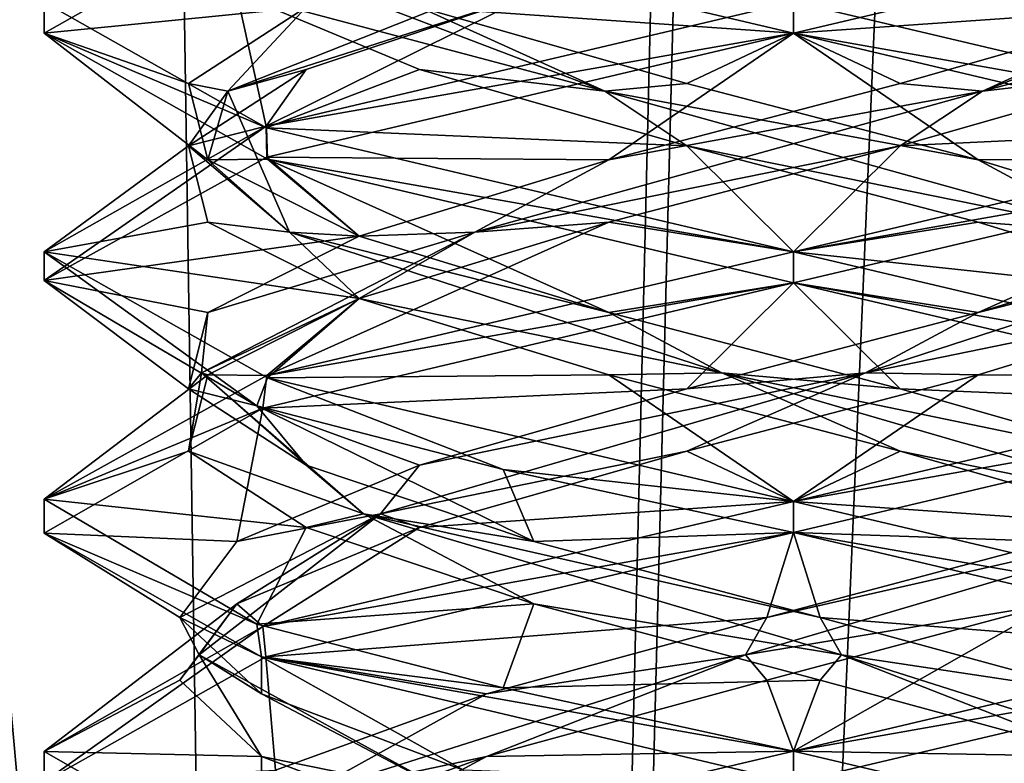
# Model space of a CAD drawing. Header units: millimetres. Extents: x -18.9 to 18.9, y -8.8 to 39.
# Tile 209 of 256: x -1.5 to 0.4, y 19 to 20.5. Entities that reach past the tile are written whole.
import ezdxf

# ---------------------------------------------------------------- set-up
doc = ezdxf.new("R2010")
doc.units = ezdxf.units.MM
doc.header["$LTSCALE"] = 41.718519
for name, color, linetype in [('15', 7, 'CONTINUOUS'), ('2014', 7, 'CONTINUOUS'), ('2029', 7, 'CONTINUOUS'), ('2030', 7, 'CONTINUOUS'), ('2031', 7, 'CONTINUOUS'), ('2041', 7, 'CONTINUOUS'), ('2042', 7, 'CONTINUOUS'), ('2043', 7, 'CONTINUOUS'), ('2053', 7, 'CONTINUOUS'), ('2054', 7, 'CONTINUOUS'), ('2055', 7, 'CONTINUOUS'), ('2074', 7, 'CONTINUOUS'), ('2075', 7, 'CONTINUOUS'), ('2076', 7, 'CONTINUOUS'), ('2169', 7, 'CONTINUOUS'), ('4', 7, 'CONTINUOUS')]:
    doc.layers.add(name, color=color, linetype=linetype)

msp = doc.modelspace()

# ---------------------------------------------------------------- linework, layer by layer
at = {"layer": '15', "color": 7, "linetype": 'Continuous'}
for points in [[(-5.0238, -3.5, 16.659), (0.4624, -3.5, 17.3939), (-2.2237, 26.4, 17.2571), (-5.0238, -3.5, 16.659)], [(0.4624, -3.5, 17.3939), (0.6996, 26.4, 17.3858), (-2.2237, 26.4, 17.2571), (0.4624, -3.5, 17.3939)]]:
    msp.add_3dface(points, dxfattribs=at)
at = {"layer": '2014', "color": 7, "linetype": 'Continuous'}
for points in [[(-1.0555, 20.689, -12.2342), (-1.5, 20.4994, -13.303), (-1.5, 20.4375, -13.3001), (-1.0555, 20.689, -12.2342)], [(0, 20.4375, -14.8), (-1.0546, 20.6857, -14.3667), (0, 20.5, -14.8), (0, 20.4375, -14.8)], [(-1.5, 20.4994, -13.303), (-1.0546, 20.2482, -14.3667), (-1.5, 20.4375, -13.3001), (-1.5, 20.4994, -13.303)], [(0, 20.4375, -11.8), (0, 20.5, -11.8), (-1.0555, 20.2515, -12.2342), (0, 20.4375, -11.8)], [(-1.5, 20.4375, -13.3001), (-1.0546, 20.2482, -14.3667), (-1.0531, 20.1852, -14.3682), (-1.5, 20.4375, -13.3001)], [(-1.0543, 20.1894, -12.233), (0, 20.4375, -11.8), (-1.0555, 20.2515, -12.2342), (-1.0543, 20.1894, -12.233)], [(-1.5, 20, -13.3001), (-1.4998, 19.9423, -13.2776), (-1.0555, 20.2515, -12.2342), (-1.5, 20, -13.3001)], [(-1.4998, 19.9423, -13.2776), (-1.0543, 20.1894, -12.233), (-1.0555, 20.2515, -12.2342), (-1.4998, 19.9423, -13.2776)], [(-1.0546, 20.2482, -14.3667), (0, 20, -14.8), (-1.0531, 20.1852, -14.3682), (-1.0546, 20.2482, -14.3667)], [(0, 20, -14.8), (0, 19.9375, -14.8), (-1.0531, 20.1852, -14.3682), (0, 20, -14.8)], [(-1.0741, 19.6915, -14.3471), (-1.4998, 19.9423, -13.2776), (-1.5, 20, -13.3001), (-1.0741, 19.6915, -14.3471)], [(-1.0531, 19.7477, -14.3682), (-1.0741, 19.6915, -14.3471), (-1.5, 20, -13.3001), (-1.0531, 19.7477, -14.3682)], [(0, 19.9375, -11.8), (0, 20, -11.8), (-1.0543, 19.7519, -12.233), (0, 19.9375, -11.8)], [(-1.062, 19.6871, -12.2407), (0, 19.9375, -11.8), (-1.0543, 19.7519, -12.233), (-1.062, 19.6871, -12.2407)], [(-1.4998, 19.5048, -13.2776), (-1.062, 19.6871, -12.2407), (-1.0543, 19.7519, -12.233), (-1.4998, 19.5048, -13.2776)], [(-0.5815, 19.5642, -14.6827), (-1.0741, 19.6915, -14.3471), (-1.0531, 19.7477, -14.3682), (-0.5815, 19.5642, -14.6827)], [(0, 19.5, -14.8), (-0.5815, 19.5642, -14.6827), (-1.0531, 19.7477, -14.3682), (0, 19.5, -14.8)], [(-1.5, 19.4367, -13.3037), (-1.062, 19.6871, -12.2407), (-1.4998, 19.5048, -13.2776), (-1.5, 19.4367, -13.3037)], [(0, 19.4375, -14.8), (-0.5815, 19.5642, -14.6827), (0, 19.5, -14.8), (0, 19.4375, -14.8)], [(-1.0741, 19.254, -14.3471), (-1.5, 19.4367, -13.3037), (-1.4998, 19.5048, -13.2776), (-1.0741, 19.254, -14.3471)], [(0, 19.4375, -11.8), (0, 19.5, -11.8), (-1.062, 19.2496, -12.2407), (0, 19.4375, -11.8)], [(-1.0651, 19.1888, -14.3562), (-1.5, 19.4367, -13.3037), (-1.0741, 19.254, -14.3471), (-1.0651, 19.1888, -14.3562)], [(-1.0559, 19.1889, -12.2346), (0, 19.4375, -11.8), (-1.062, 19.2496, -12.2407), (-1.0559, 19.1889, -12.2346)], [(-0.5815, 19.1267, -14.6827), (-1.0651, 19.1888, -14.3562), (-1.0741, 19.254, -14.3471), (-0.5815, 19.1267, -14.6827)], [(-1.5, 18.9385, -13.2952), (-1.0559, 19.1889, -12.2346), (-1.062, 19.2496, -12.2407), (-1.5, 18.9385, -13.2952)], [(-1.5, 18.9992, -13.3037), (-1.5, 18.9385, -13.2952), (-1.062, 19.2496, -12.2407), (-1.5, 18.9992, -13.3037)], [(0, 18.9375, -14.8), (-1.0651, 19.1888, -14.3562), (0, 19, -14.8), (0, 18.9375, -14.8)], [(0, 19, -14.8), (-1.0651, 19.1888, -14.3562), (-0.5815, 19.1267, -14.6827), (0, 19, -14.8)], [(-1.0651, 18.7513, -14.3562), (-1.5, 18.9385, -13.2952), (-1.5, 18.9992, -13.3037), (-1.0651, 18.7513, -14.3562)], [(0, 19, -11.8), (-1.0559, 18.7514, -12.2346), (0, 18.9375, -11.8), (0, 19, -11.8)]]:
    msp.add_3dface(points, dxfattribs=at)
at = {"layer": '2029', "color": 7, "linetype": 'Continuous'}
for points in [[(-1.0546, 20.2482, -14.3667), (-1.5, 20.4994, -13.303), (-1.1142, 20.5174, -13.8196), (-1.0546, 20.2482, -14.3667)], [(-0.7484, 20.3646, -14.2753), (-1.0546, 20.2482, -14.3667), (-1.1142, 20.5174, -13.8196), (-0.7484, 20.3646, -14.2753)], [(-0.2135, 20.2118, -14.5107), (-1.0546, 20.2482, -14.3667), (-0.7484, 20.3646, -14.2753), (-0.2135, 20.2118, -14.5107)], [(0, 20, -14.8), (-1.0546, 20.2482, -14.3667), (-0.2135, 20.2118, -14.5107), (0, 20, -14.8)], [(0.3697, 20.059, -14.4725), (0, 20, -14.8), (-0.2135, 20.2118, -14.5107), (0.3697, 20.059, -14.4725)], [(0.8693, 19.9062, -14.1693), (0, 20, -14.8), (0.3697, 20.059, -14.4725), (0.8693, 19.9062, -14.1693)], [(1.0669, 19.7481, -14.3544), (0, 20, -14.8), (0.8693, 19.9062, -14.1693), (1.0669, 19.7481, -14.3544)], [(-0.0536, 19.1424, -12.0718), (0, 19, -11.8), (0.5196, 19.2951, -12.1858), (-0.0536, 19.1424, -12.0718)], [(0, 19, -11.8), (1.067, 19.2519, -12.2457), (0.5196, 19.2951, -12.1858), (0, 19, -11.8)], [(-0.6147, 18.9896, -12.2353), (0, 19, -11.8), (-0.0536, 19.1424, -12.0718), (-0.6147, 18.9896, -12.2353)], [(-1.0559, 18.7514, -12.2346), (0, 19, -11.8), (-0.6147, 18.9896, -12.2353), (-1.0559, 18.7514, -12.2346)], [(-1.0368, 18.8368, -12.6395), (-1.0559, 18.7514, -12.2346), (-0.6147, 18.9896, -12.2353), (-1.0368, 18.8368, -12.6395)]]:
    msp.add_3dface(points, dxfattribs=at)
at = {"layer": '2030', "color": 7, "linetype": 'Continuous'}
for points in [[(-0.3779, 20.3213, -14.4319), (-1.1142, 20.5174, -13.8196), (-1.1157, 20.6034, -13.7231), (-0.3779, 20.3213, -14.4319)], [(-0.3779, 20.3213, -14.4319), (-1.1157, 20.6034, -13.7231), (-0.7484, 20.4896, -14.2753), (-0.3779, 20.3213, -14.4319)], [(-0.7484, 20.3646, -14.2753), (-1.1142, 20.5174, -13.8196), (-0.3779, 20.3213, -14.4319), (-0.7484, 20.3646, -14.2753)], [(-0.2135, 20.3368, -14.5107), (-0.3779, 20.3213, -14.4319), (-0.7484, 20.4896, -14.2753), (-0.2135, 20.3368, -14.5107)], [(-0.2135, 20.2118, -14.5107), (-0.7484, 20.3646, -14.2753), (-0.3779, 20.3213, -14.4319), (-0.2135, 20.2118, -14.5107)], [(0.3697, 20.184, -14.4725), (-0.3779, 20.3213, -14.4319), (-0.2135, 20.3368, -14.5107), (0.3697, 20.184, -14.4725)], [(0.6378, 20.0393, -14.3086), (-0.2135, 20.2118, -14.5107), (-0.3779, 20.3213, -14.4319), (0.6378, 20.0393, -14.3086)], [(0.6378, 20.0393, -14.3086), (-0.3779, 20.3213, -14.4319), (0.3697, 20.184, -14.4725), (0.6378, 20.0393, -14.3086)], [(0.3697, 20.059, -14.4725), (-0.2135, 20.2118, -14.5107), (0.6378, 20.0393, -14.3086), (0.3697, 20.059, -14.4725)], [(0.8693, 20.0312, -14.1693), (0.6378, 20.0393, -14.3086), (0.3697, 20.184, -14.4725), (0.8693, 20.0312, -14.1693)], [(0.8693, 19.9062, -14.1693), (0.3697, 20.059, -14.4725), (0.6378, 20.0393, -14.3086), (0.8693, 19.9062, -14.1693)], [(-0.096, 19.1931, -12.1106), (0.5196, 19.2951, -12.1858), (0.8606, 19.4752, -12.4734), (-0.096, 19.1931, -12.1106)], [(-0.096, 19.1931, -12.1106), (0.8606, 19.4752, -12.4734), (-0.0536, 19.2674, -12.0718), (-0.096, 19.1931, -12.1106)], [(-0.0536, 19.2674, -12.0718), (0.8606, 19.4752, -12.4734), (0.5196, 19.4201, -12.1858), (-0.0536, 19.2674, -12.0718)], [(-0.0536, 19.1424, -12.0718), (0.5196, 19.2951, -12.1858), (-0.096, 19.1931, -12.1106), (-0.0536, 19.1424, -12.0718)], [(-0.6147, 19.1146, -12.2353), (-0.096, 19.1931, -12.1106), (-0.0536, 19.2674, -12.0718), (-0.6147, 19.1146, -12.2353)], [(-0.9821, 18.9111, -12.6221), (-0.6147, 18.9896, -12.2353), (-0.096, 19.1931, -12.1106), (-0.9821, 18.9111, -12.6221)], [(-0.9821, 18.9111, -12.6221), (-0.096, 19.1931, -12.1106), (-0.6147, 19.1146, -12.2353), (-0.9821, 18.9111, -12.6221)], [(-0.6147, 18.9896, -12.2353), (-0.0536, 19.1424, -12.0718), (-0.096, 19.1931, -12.1106), (-0.6147, 18.9896, -12.2353)], [(-1.0368, 18.9618, -12.6395), (-0.9821, 18.9111, -12.6221), (-0.6147, 19.1146, -12.2353), (-1.0368, 18.9618, -12.6395)], [(-1.0368, 18.8368, -12.6395), (-0.6147, 18.9896, -12.2353), (-0.9821, 18.9111, -12.6221), (-1.0368, 18.8368, -12.6395)]]:
    msp.add_3dface(points, dxfattribs=at)
at = {"layer": '2031', "color": 7, "linetype": 'Continuous'}
for points in [[(-1.0546, 20.6857, -14.3667), (0, 20.4375, -14.8), (-0.7484, 20.4896, -14.2753), (-1.0546, 20.6857, -14.3667)], [(0, 20.4375, -14.8), (-0.2135, 20.3368, -14.5107), (-0.7484, 20.4896, -14.2753), (0, 20.4375, -14.8)], [(0, 20.4375, -14.8), (0.3697, 20.184, -14.4725), (-0.2135, 20.3368, -14.5107), (0, 20.4375, -14.8)], [(0.3697, 20.184, -14.4725), (0, 20.4375, -14.8), (1.0669, 20.1856, -14.3544), (0.3697, 20.184, -14.4725)], [(0.8693, 20.0312, -14.1693), (0.3697, 20.184, -14.4725), (1.0669, 20.1856, -14.3544), (0.8693, 20.0312, -14.1693)], [(0, 19.4375, -11.8), (0.5196, 19.4201, -12.1858), (1.067, 19.6894, -12.2457), (0, 19.4375, -11.8)], [(0, 19.4375, -11.8), (-1.0559, 19.1889, -12.2346), (-0.0536, 19.2674, -12.0718), (0, 19.4375, -11.8)], [(0, 19.4375, -11.8), (-0.0536, 19.2674, -12.0718), (0.5196, 19.4201, -12.1858), (0, 19.4375, -11.8)], [(-1.0559, 19.1889, -12.2346), (-0.6147, 19.1146, -12.2353), (-0.0536, 19.2674, -12.0718), (-1.0559, 19.1889, -12.2346)], [(-1.0559, 19.1889, -12.2346), (-1.5, 18.9385, -13.2952), (-1.0368, 18.9618, -12.6395), (-1.0559, 19.1889, -12.2346)], [(-1.0559, 19.1889, -12.2346), (-1.0368, 18.9618, -12.6395), (-0.6147, 19.1146, -12.2353), (-1.0559, 19.1889, -12.2346)]]:
    msp.add_3dface(points, dxfattribs=at)
at = {"layer": '2041', "color": 7, "linetype": 'Continuous'}
for points in [[(0, 20.5, -14.8), (0.5196, 20.5174, -14.4142), (1.0613, 20.2498, -14.36), (0, 20.5, -14.8)], [(0.8693, 19.9062, -12.4307), (0.3697, 19.7535, -12.1275), (1.0602, 19.7499, -12.2389), (0.8693, 19.9062, -12.4307)], [(-0.2135, 19.6007, -12.0893), (0, 19.5, -11.8), (0.3697, 19.7535, -12.1275), (-0.2135, 19.6007, -12.0893)], [(0.3697, 19.7535, -12.1275), (0, 19.5, -11.8), (1.0602, 19.7499, -12.2389), (0.3697, 19.7535, -12.1275)], [(-0.7484, 19.4479, -12.3247), (0, 19.5, -11.8), (-0.2135, 19.6007, -12.0893), (-0.7484, 19.4479, -12.3247)], [(-1.062, 19.2496, -12.2407), (0, 19.5, -11.8), (-0.7484, 19.4479, -12.3247), (-1.062, 19.2496, -12.2407)], [(-1.1142, 19.2951, -12.7804), (-1.062, 19.2496, -12.2407), (-0.7484, 19.4479, -12.3247), (-1.1142, 19.2951, -12.7804)], [(-1.5, 18.9992, -13.3037), (-1.062, 19.2496, -12.2407), (-1.1142, 19.2951, -12.7804), (-1.5, 18.9992, -13.3037)], [(-1.2282, 19.1424, -13.3536), (-1.5, 18.9992, -13.3037), (-1.1142, 19.2951, -12.7804), (-1.2282, 19.1424, -13.3536)], [(-1.0647, 18.9896, -13.9147), (-1.5, 18.9992, -13.3037), (-1.2282, 19.1424, -13.3536), (-1.0647, 18.9896, -13.9147)], [(-1.0651, 18.7513, -14.3562), (-1.5, 18.9992, -13.3037), (-1.0647, 18.9896, -13.9147), (-1.0651, 18.7513, -14.3562)], [(-0.6605, 18.8368, -14.3368), (-1.0651, 18.7513, -14.3562), (-1.0647, 18.9896, -13.9147), (-0.6605, 18.8368, -14.3368)]]:
    msp.add_3dface(points, dxfattribs=at)
at = {"layer": '2042', "color": 7, "linetype": 'Continuous'}
for points in [[(0.1438, 19.7572, -12.1154), (0.8693, 19.9062, -12.4307), (1.0086, 20.0393, -12.6622), (0.1438, 19.7572, -12.1154)], [(0.1438, 19.7572, -12.1154), (1.0086, 20.0393, -12.6622), (0.3697, 19.8785, -12.1275), (0.1438, 19.7572, -12.1154)], [(0.3697, 19.8785, -12.1275), (1.0086, 20.0393, -12.6622), (0.8693, 20.0312, -12.4307), (0.3697, 19.8785, -12.1275)], [(0.3697, 19.7535, -12.1275), (0.8693, 19.9062, -12.4307), (0.1438, 19.7572, -12.1154), (0.3697, 19.7535, -12.1275)], [(-0.2135, 19.7257, -12.0893), (0.1438, 19.7572, -12.1154), (0.3697, 19.8785, -12.1275), (-0.2135, 19.7257, -12.0893)], [(-0.8266, 19.4752, -12.4394), (-0.2135, 19.6007, -12.0893), (0.1438, 19.7572, -12.1154), (-0.8266, 19.4752, -12.4394)], [(-0.8266, 19.4752, -12.4394), (0.1438, 19.7572, -12.1154), (-0.7484, 19.5729, -12.3247), (-0.8266, 19.4752, -12.4394)], [(-0.7484, 19.5729, -12.3247), (0.1438, 19.7572, -12.1154), (-0.2135, 19.7257, -12.0893), (-0.7484, 19.5729, -12.3247)], [(-0.2135, 19.6007, -12.0893), (0.3697, 19.7535, -12.1275), (0.1438, 19.7572, -12.1154), (-0.2135, 19.6007, -12.0893)], [(-0.7484, 19.4479, -12.3247), (-0.2135, 19.6007, -12.0893), (-0.8266, 19.4752, -12.4394), (-0.7484, 19.4479, -12.3247)], [(-1.1142, 19.4201, -12.7804), (-0.8266, 19.4752, -12.4394), (-0.7484, 19.5729, -12.3247), (-1.1142, 19.4201, -12.7804)], [(-1.1894, 19.1931, -13.396), (-0.8266, 19.4752, -12.4394), (-1.2282, 19.2674, -13.3536), (-1.1894, 19.1931, -13.396)], [(-1.2282, 19.2674, -13.3536), (-0.8266, 19.4752, -12.4394), (-1.1142, 19.4201, -12.7804), (-1.2282, 19.2674, -13.3536)], [(-1.1894, 19.1931, -13.396), (-1.1142, 19.2951, -12.7804), (-0.8266, 19.4752, -12.4394), (-1.1894, 19.1931, -13.396)], [(-1.1142, 19.2951, -12.7804), (-0.7484, 19.4479, -12.3247), (-0.8266, 19.4752, -12.4394), (-1.1142, 19.2951, -12.7804)], [(-1.2282, 19.1424, -13.3536), (-1.1142, 19.2951, -12.7804), (-1.1894, 19.1931, -13.396), (-1.2282, 19.1424, -13.3536)], [(-1.0647, 19.1146, -13.9147), (-1.1894, 19.1931, -13.396), (-1.2282, 19.2674, -13.3536), (-1.0647, 19.1146, -13.9147)], [(-1.0647, 18.9896, -13.9147), (-1.2282, 19.1424, -13.3536), (-1.1894, 19.1931, -13.396), (-1.0647, 18.9896, -13.9147)], [(-0.6779, 18.9111, -14.2821), (-1.0647, 18.9896, -13.9147), (-1.1894, 19.1931, -13.396), (-0.6779, 18.9111, -14.2821)], [(-0.6779, 18.9111, -14.2821), (-1.1894, 19.1931, -13.396), (-1.0647, 19.1146, -13.9147), (-0.6779, 18.9111, -14.2821)], [(-0.6605, 18.9618, -14.3368), (-0.6779, 18.9111, -14.2821), (-1.0647, 19.1146, -13.9147), (-0.6605, 18.9618, -14.3368)], [(-0.6605, 18.8368, -14.3368), (-1.0647, 18.9896, -13.9147), (-0.6779, 18.9111, -14.2821), (-0.6605, 18.8368, -14.3368)]]:
    msp.add_3dface(points, dxfattribs=at)
at = {"layer": '2043', "color": 7, "linetype": 'Continuous'}
for points in [[(0, 19.9375, -11.8), (0.3697, 19.8785, -12.1275), (1.0602, 20.1874, -12.2389), (0, 19.9375, -11.8)], [(0.3697, 19.8785, -12.1275), (0.8693, 20.0312, -12.4307), (1.0602, 20.1874, -12.2389), (0.3697, 19.8785, -12.1275)], [(0, 19.9375, -11.8), (-1.062, 19.6871, -12.2407), (-0.2135, 19.7257, -12.0893), (0, 19.9375, -11.8)], [(0, 19.9375, -11.8), (-0.2135, 19.7257, -12.0893), (0.3697, 19.8785, -12.1275), (0, 19.9375, -11.8)], [(-1.062, 19.6871, -12.2407), (-0.7484, 19.5729, -12.3247), (-0.2135, 19.7257, -12.0893), (-1.062, 19.6871, -12.2407)], [(-1.062, 19.6871, -12.2407), (-1.5, 19.4367, -13.3037), (-1.1142, 19.4201, -12.7804), (-1.062, 19.6871, -12.2407)], [(-1.062, 19.6871, -12.2407), (-1.1142, 19.4201, -12.7804), (-0.7484, 19.5729, -12.3247), (-1.062, 19.6871, -12.2407)], [(-1.5, 19.4367, -13.3037), (-1.0651, 19.1888, -14.3562), (-1.2282, 19.2674, -13.3536), (-1.5, 19.4367, -13.3037)], [(-1.5, 19.4367, -13.3037), (-1.2282, 19.2674, -13.3536), (-1.1142, 19.4201, -12.7804), (-1.5, 19.4367, -13.3037)], [(-1.0651, 19.1888, -14.3562), (-1.0647, 19.1146, -13.9147), (-1.2282, 19.2674, -13.3536), (-1.0651, 19.1888, -14.3562)], [(-1.0651, 19.1888, -14.3562), (0, 18.9375, -14.8), (-0.6605, 18.9618, -14.3368), (-1.0651, 19.1888, -14.3562)], [(-1.0651, 19.1888, -14.3562), (-0.6605, 18.9618, -14.3368), (-1.0647, 19.1146, -13.9147), (-1.0651, 19.1888, -14.3562)]]:
    msp.add_3dface(points, dxfattribs=at)
at = {"layer": '2053', "color": 7, "linetype": 'Continuous'}
for points in [[(0.7484, 20.3646, -12.3247), (0.2135, 20.2118, -12.0893), (1.0695, 20.2526, -12.2482), (0.7484, 20.3646, -12.3247)], [(0.2135, 20.2118, -12.0893), (0, 20, -11.8), (1.0695, 20.2526, -12.2482), (0.2135, 20.2118, -12.0893)], [(-0.3697, 20.059, -12.1275), (0, 20, -11.8), (0.2135, 20.2118, -12.0893), (-0.3697, 20.059, -12.1275)], [(-1.0543, 19.7519, -12.233), (0, 20, -11.8), (-0.3697, 20.059, -12.1275), (-1.0543, 19.7519, -12.233)], [(-0.8693, 19.9062, -12.4307), (-1.0543, 19.7519, -12.233), (-0.3697, 20.059, -12.1275), (-0.8693, 19.9062, -12.4307)], [(-1.1725, 19.7535, -12.9303), (-1.0543, 19.7519, -12.233), (-0.8693, 19.9062, -12.4307), (-1.1725, 19.7535, -12.9303)], [(-1.4998, 19.5048, -13.2776), (-1.0543, 19.7519, -12.233), (-1.1725, 19.7535, -12.9303), (-1.4998, 19.5048, -13.2776)], [(-1.2107, 19.6007, -13.5135), (-1.4998, 19.5048, -13.2776), (-1.1725, 19.7535, -12.9303), (-1.2107, 19.6007, -13.5135)], [(-0.9753, 19.4479, -14.0484), (-1.4998, 19.5048, -13.2776), (-1.2107, 19.6007, -13.5135), (-0.9753, 19.4479, -14.0484)], [(-1.0741, 19.254, -14.3471), (-1.4998, 19.5048, -13.2776), (-0.9753, 19.4479, -14.0484), (-1.0741, 19.254, -14.3471)], [(-0.5196, 19.2951, -14.4142), (-1.0741, 19.254, -14.3471), (-0.9753, 19.4479, -14.0484), (-0.5196, 19.2951, -14.4142)], [(-0.5815, 19.1267, -14.6827), (-1.0741, 19.254, -14.3471), (-0.5196, 19.2951, -14.4142), (-0.5815, 19.1267, -14.6827)], [(0.0536, 19.1424, -14.5282), (-0.5815, 19.1267, -14.6827), (-0.5196, 19.2951, -14.4142), (0.0536, 19.1424, -14.5282)], [(0, 19, -14.8), (-0.5815, 19.1267, -14.6827), (0.0536, 19.1424, -14.5282), (0, 19, -14.8)], [(0.6147, 18.9896, -14.3647), (0, 19, -14.8), (0.0536, 19.1424, -14.5282), (0.6147, 18.9896, -14.3647)], [(0, 19, -14.8), (0.6147, 18.9896, -14.3647), (1.0594, 18.7504, -14.3619), (0, 19, -14.8)]]:
    msp.add_3dface(points, dxfattribs=at)
at = {"layer": '2054', "color": 7, "linetype": 'Continuous'}
for points in [[(0.3779, 20.3213, -12.1681), (1.1142, 20.5174, -12.7804), (1.1157, 20.6034, -12.8769), (0.3779, 20.3213, -12.1681)], [(0.3779, 20.3213, -12.1681), (1.1157, 20.6034, -12.8769), (0.7484, 20.4896, -12.3247), (0.3779, 20.3213, -12.1681)], [(0.7484, 20.3646, -12.3247), (1.1142, 20.5174, -12.7804), (0.3779, 20.3213, -12.1681), (0.7484, 20.3646, -12.3247)], [(0.2135, 20.3368, -12.0893), (0.3779, 20.3213, -12.1681), (0.7484, 20.4896, -12.3247), (0.2135, 20.3368, -12.0893)], [(0.2135, 20.2118, -12.0893), (0.7484, 20.3646, -12.3247), (0.3779, 20.3213, -12.1681), (0.2135, 20.2118, -12.0893)], [(-0.3697, 20.184, -12.1275), (0.3779, 20.3213, -12.1681), (0.2135, 20.3368, -12.0893), (-0.3697, 20.184, -12.1275)], [(-0.6378, 20.0393, -12.2914), (0.2135, 20.2118, -12.0893), (0.3779, 20.3213, -12.1681), (-0.6378, 20.0393, -12.2914)], [(-0.6378, 20.0393, -12.2914), (0.3779, 20.3213, -12.1681), (-0.3697, 20.184, -12.1275), (-0.6378, 20.0393, -12.2914)], [(-0.3697, 20.059, -12.1275), (0.2135, 20.2118, -12.0893), (-0.6378, 20.0393, -12.2914), (-0.3697, 20.059, -12.1275)], [(-0.8693, 20.0312, -12.4307), (-0.6378, 20.0393, -12.2914), (-0.3697, 20.184, -12.1275), (-0.8693, 20.0312, -12.4307)], [(-0.8693, 19.9062, -12.4307), (-0.3697, 20.059, -12.1275), (-0.6378, 20.0393, -12.2914), (-0.8693, 19.9062, -12.4307)], [(-1.1846, 19.7572, -13.1562), (-0.8693, 19.9062, -12.4307), (-0.6378, 20.0393, -12.2914), (-1.1846, 19.7572, -13.1562)], [(-1.1846, 19.7572, -13.1562), (-0.6378, 20.0393, -12.2914), (-1.1725, 19.8785, -12.9303), (-1.1846, 19.7572, -13.1562)], [(-1.1725, 19.8785, -12.9303), (-0.6378, 20.0393, -12.2914), (-0.8693, 20.0312, -12.4307), (-1.1725, 19.8785, -12.9303)], [(-1.1725, 19.7535, -12.9303), (-0.8693, 19.9062, -12.4307), (-1.1846, 19.7572, -13.1562), (-1.1725, 19.7535, -12.9303)], [(-1.2107, 19.7257, -13.5135), (-1.1846, 19.7572, -13.1562), (-1.1725, 19.8785, -12.9303), (-1.2107, 19.7257, -13.5135)], [(-1.2107, 19.6007, -13.5135), (-1.1725, 19.7535, -12.9303), (-1.1846, 19.7572, -13.1562), (-1.2107, 19.6007, -13.5135)], [(-0.8606, 19.4752, -14.1266), (-1.2107, 19.6007, -13.5135), (-1.1846, 19.7572, -13.1562), (-0.8606, 19.4752, -14.1266)], [(-0.9753, 19.5729, -14.0484), (-1.1846, 19.7572, -13.1562), (-1.2107, 19.7257, -13.5135), (-0.9753, 19.5729, -14.0484)], [(-0.8606, 19.4752, -14.1266), (-1.1846, 19.7572, -13.1562), (-0.9753, 19.5729, -14.0484), (-0.8606, 19.4752, -14.1266)], [(-0.9753, 19.4479, -14.0484), (-1.2107, 19.6007, -13.5135), (-0.8606, 19.4752, -14.1266), (-0.9753, 19.4479, -14.0484)], [(-0.5196, 19.4201, -14.4142), (-0.8606, 19.4752, -14.1266), (-0.9753, 19.5729, -14.0484), (-0.5196, 19.4201, -14.4142)], [(-0.5196, 19.2951, -14.4142), (-0.9753, 19.4479, -14.0484), (-0.8606, 19.4752, -14.1266), (-0.5196, 19.2951, -14.4142)], [(0.096, 19.1931, -14.4894), (-0.5196, 19.2951, -14.4142), (-0.8606, 19.4752, -14.1266), (0.096, 19.1931, -14.4894)], [(0.096, 19.1931, -14.4894), (-0.8606, 19.4752, -14.1266), (0.0536, 19.2674, -14.5282), (0.096, 19.1931, -14.4894)], [(0.0536, 19.2674, -14.5282), (-0.8606, 19.4752, -14.1266), (-0.5196, 19.4201, -14.4142), (0.0536, 19.2674, -14.5282)], [(0.0536, 19.1424, -14.5282), (-0.5196, 19.2951, -14.4142), (0.096, 19.1931, -14.4894), (0.0536, 19.1424, -14.5282)], [(0.6147, 19.1146, -14.3647), (0.096, 19.1931, -14.4894), (0.0536, 19.2674, -14.5282), (0.6147, 19.1146, -14.3647)], [(0.6147, 18.9896, -14.3647), (0.0536, 19.1424, -14.5282), (0.096, 19.1931, -14.4894), (0.6147, 18.9896, -14.3647)], [(0.9821, 18.9111, -13.9779), (0.6147, 18.9896, -14.3647), (0.096, 19.1931, -14.4894), (0.9821, 18.9111, -13.9779)], [(0.9821, 18.9111, -13.9779), (0.096, 19.1931, -14.4894), (0.6147, 19.1146, -14.3647), (0.9821, 18.9111, -13.9779)]]:
    msp.add_3dface(points, dxfattribs=at)
at = {"layer": '2055', "color": 7, "linetype": 'Continuous'}
for points in [[(0, 20.4375, -11.8), (0.7484, 20.4896, -12.3247), (1.0695, 20.6901, -12.2482), (0, 20.4375, -11.8)], [(0, 20.4375, -11.8), (0.2135, 20.3368, -12.0893), (0.7484, 20.4896, -12.3247), (0, 20.4375, -11.8)], [(0, 20.4375, -11.8), (-1.0543, 20.1894, -12.233), (-0.3697, 20.184, -12.1275), (0, 20.4375, -11.8)], [(0, 20.4375, -11.8), (-0.3697, 20.184, -12.1275), (0.2135, 20.3368, -12.0893), (0, 20.4375, -11.8)], [(-1.0543, 20.1894, -12.233), (-1.4998, 19.9423, -13.2776), (-0.8693, 20.0312, -12.4307), (-1.0543, 20.1894, -12.233)], [(-1.0543, 20.1894, -12.233), (-0.8693, 20.0312, -12.4307), (-0.3697, 20.184, -12.1275), (-1.0543, 20.1894, -12.233)], [(-1.4998, 19.9423, -13.2776), (-1.1725, 19.8785, -12.9303), (-0.8693, 20.0312, -12.4307), (-1.4998, 19.9423, -13.2776)], [(-1.4998, 19.9423, -13.2776), (-1.0741, 19.6915, -14.3471), (-1.2107, 19.7257, -13.5135), (-1.4998, 19.9423, -13.2776)], [(-1.4998, 19.9423, -13.2776), (-1.2107, 19.7257, -13.5135), (-1.1725, 19.8785, -12.9303), (-1.4998, 19.9423, -13.2776)], [(-1.0741, 19.6915, -14.3471), (-0.9753, 19.5729, -14.0484), (-1.2107, 19.7257, -13.5135), (-1.0741, 19.6915, -14.3471)], [(-1.0741, 19.6915, -14.3471), (-0.5815, 19.5642, -14.6827), (-0.5196, 19.4201, -14.4142), (-1.0741, 19.6915, -14.3471)], [(-1.0741, 19.6915, -14.3471), (-0.5196, 19.4201, -14.4142), (-0.9753, 19.5729, -14.0484), (-1.0741, 19.6915, -14.3471)], [(-0.5815, 19.5642, -14.6827), (0, 19.4375, -14.8), (-0.5196, 19.4201, -14.4142), (-0.5815, 19.5642, -14.6827)], [(0, 19.4375, -14.8), (0.0536, 19.2674, -14.5282), (-0.5196, 19.4201, -14.4142), (0, 19.4375, -14.8)], [(0.0536, 19.2674, -14.5282), (0, 19.4375, -14.8), (1.0594, 19.1879, -14.3619), (0.0536, 19.2674, -14.5282)], [(0.6147, 19.1146, -14.3647), (0.0536, 19.2674, -14.5282), (1.0594, 19.1879, -14.3619), (0.6147, 19.1146, -14.3647)]]:
    msp.add_3dface(points, dxfattribs=at)
at = {"layer": '2074', "color": 7, "linetype": 'Continuous'}
for points in [[(-1.0555, 20.2515, -12.2342), (0, 20.5, -11.8), (-0.5196, 20.5174, -12.1858), (-1.0555, 20.2515, -12.2342)], [(-0.9753, 20.3646, -12.5516), (-1.0555, 20.2515, -12.2342), (-0.5196, 20.5174, -12.1858), (-0.9753, 20.3646, -12.5516)], [(-1.2107, 20.2118, -13.0865), (-1.0555, 20.2515, -12.2342), (-0.9753, 20.3646, -12.5516), (-1.2107, 20.2118, -13.0865)], [(-1.5, 20, -13.3001), (-1.0555, 20.2515, -12.2342), (-1.2107, 20.2118, -13.0865), (-1.5, 20, -13.3001)], [(-1.1725, 20.059, -13.6697), (-1.5, 20, -13.3001), (-1.2107, 20.2118, -13.0865), (-1.1725, 20.059, -13.6697)], [(-0.8693, 19.9062, -14.1693), (-1.5, 20, -13.3001), (-1.1725, 20.059, -13.6697), (-0.8693, 19.9062, -14.1693)], [(-1.0531, 19.7477, -14.3682), (-1.5, 20, -13.3001), (-0.8693, 19.9062, -14.1693), (-1.0531, 19.7477, -14.3682)], [(-0.3697, 19.7535, -14.4725), (-1.0531, 19.7477, -14.3682), (-0.8693, 19.9062, -14.1693), (-0.3697, 19.7535, -14.4725)], [(0, 19.5, -14.8), (-1.0531, 19.7477, -14.3682), (-0.3697, 19.7535, -14.4725), (0, 19.5, -14.8)], [(0.2135, 19.6007, -14.5107), (0, 19.5, -14.8), (-0.3697, 19.7535, -14.4725), (0.2135, 19.6007, -14.5107)], [(0.7484, 19.4479, -14.2753), (0, 19.5, -14.8), (0.2135, 19.6007, -14.5107), (0.7484, 19.4479, -14.2753)], [(0, 19.5, -14.8), (0.7484, 19.4479, -14.2753), (1.0513, 19.2528, -14.3699), (0, 19.5, -14.8)]]:
    msp.add_3dface(points, dxfattribs=at)
at = {"layer": '2075', "color": 7, "linetype": 'Continuous'}
for points in [[(-1.1319, 20.3213, -12.9221), (-0.5196, 20.5174, -12.1858), (-0.4231, 20.6034, -12.1843), (-1.1319, 20.3213, -12.9221)], [(-1.1319, 20.3213, -12.9221), (-0.4231, 20.6034, -12.1843), (-0.9753, 20.4896, -12.5516), (-1.1319, 20.3213, -12.9221)], [(-0.9753, 20.3646, -12.5516), (-0.5196, 20.5174, -12.1858), (-1.1319, 20.3213, -12.9221), (-0.9753, 20.3646, -12.5516)], [(-1.2107, 20.3368, -13.0865), (-1.1319, 20.3213, -12.9221), (-0.9753, 20.4896, -12.5516), (-1.2107, 20.3368, -13.0865)], [(-1.2107, 20.2118, -13.0865), (-0.9753, 20.3646, -12.5516), (-1.1319, 20.3213, -12.9221), (-1.2107, 20.2118, -13.0865)], [(-1.1725, 20.184, -13.6697), (-1.1319, 20.3213, -12.9221), (-1.2107, 20.3368, -13.0865), (-1.1725, 20.184, -13.6697)], [(-1.0086, 20.0393, -13.9378), (-1.2107, 20.2118, -13.0865), (-1.1319, 20.3213, -12.9221), (-1.0086, 20.0393, -13.9378)], [(-1.0086, 20.0393, -13.9378), (-1.1319, 20.3213, -12.9221), (-1.1725, 20.184, -13.6697), (-1.0086, 20.0393, -13.9378)], [(-1.1725, 20.059, -13.6697), (-1.2107, 20.2118, -13.0865), (-1.0086, 20.0393, -13.9378), (-1.1725, 20.059, -13.6697)], [(-0.8693, 20.0312, -14.1693), (-1.0086, 20.0393, -13.9378), (-1.1725, 20.184, -13.6697), (-0.8693, 20.0312, -14.1693)], [(-0.8693, 19.9062, -14.1693), (-1.1725, 20.059, -13.6697), (-1.0086, 20.0393, -13.9378), (-0.8693, 19.9062, -14.1693)], [(-0.1438, 19.7572, -14.4846), (-0.8693, 19.9062, -14.1693), (-1.0086, 20.0393, -13.9378), (-0.1438, 19.7572, -14.4846)], [(-0.1438, 19.7572, -14.4846), (-1.0086, 20.0393, -13.9378), (-0.3697, 19.8785, -14.4725), (-0.1438, 19.7572, -14.4846)], [(-0.3697, 19.8785, -14.4725), (-1.0086, 20.0393, -13.9378), (-0.8693, 20.0312, -14.1693), (-0.3697, 19.8785, -14.4725)], [(-0.3697, 19.7535, -14.4725), (-0.8693, 19.9062, -14.1693), (-0.1438, 19.7572, -14.4846), (-0.3697, 19.7535, -14.4725)], [(0.2135, 19.7257, -14.5107), (-0.1438, 19.7572, -14.4846), (-0.3697, 19.8785, -14.4725), (0.2135, 19.7257, -14.5107)], [(0.2135, 19.6007, -14.5107), (-0.3697, 19.7535, -14.4725), (-0.1438, 19.7572, -14.4846), (0.2135, 19.6007, -14.5107)], [(0.8266, 19.4752, -14.1606), (0.2135, 19.6007, -14.5107), (-0.1438, 19.7572, -14.4846), (0.8266, 19.4752, -14.1606)], [(0.8266, 19.4752, -14.1606), (-0.1438, 19.7572, -14.4846), (0.7484, 19.5729, -14.2753), (0.8266, 19.4752, -14.1606)], [(0.7484, 19.5729, -14.2753), (-0.1438, 19.7572, -14.4846), (0.2135, 19.7257, -14.5107), (0.7484, 19.5729, -14.2753)], [(0.7484, 19.4479, -14.2753), (0.2135, 19.6007, -14.5107), (0.8266, 19.4752, -14.1606), (0.7484, 19.4479, -14.2753)]]:
    msp.add_3dface(points, dxfattribs=at)
at = {"layer": '2076', "color": 7, "linetype": 'Continuous'}
for points in [[(-1.0555, 20.689, -12.2342), (-1.5, 20.4375, -13.3001), (-0.9753, 20.4896, -12.5516), (-1.0555, 20.689, -12.2342)], [(-1.5, 20.4375, -13.3001), (-1.2107, 20.3368, -13.0865), (-0.9753, 20.4896, -12.5516), (-1.5, 20.4375, -13.3001)], [(-1.5, 20.4375, -13.3001), (-1.0531, 20.1852, -14.3682), (-1.1725, 20.184, -13.6697), (-1.5, 20.4375, -13.3001)], [(-1.5, 20.4375, -13.3001), (-1.1725, 20.184, -13.6697), (-1.2107, 20.3368, -13.0865), (-1.5, 20.4375, -13.3001)], [(-1.0531, 20.1852, -14.3682), (-0.8693, 20.0312, -14.1693), (-1.1725, 20.184, -13.6697), (-1.0531, 20.1852, -14.3682)], [(-1.0531, 20.1852, -14.3682), (0, 19.9375, -14.8), (-0.3697, 19.8785, -14.4725), (-1.0531, 20.1852, -14.3682)], [(-1.0531, 20.1852, -14.3682), (-0.3697, 19.8785, -14.4725), (-0.8693, 20.0312, -14.1693), (-1.0531, 20.1852, -14.3682)], [(0, 19.9375, -14.8), (0.2135, 19.7257, -14.5107), (-0.3697, 19.8785, -14.4725), (0, 19.9375, -14.8)], [(0.2135, 19.7257, -14.5107), (0, 19.9375, -14.8), (1.0513, 19.6903, -14.3699), (0.2135, 19.7257, -14.5107)], [(0.7484, 19.5729, -14.2753), (0.2135, 19.7257, -14.5107), (1.0513, 19.6903, -14.3699), (0.7484, 19.5729, -14.2753)], [(0, 18.9375, -11.8), (0.6605, 18.9618, -12.2632), (1.0608, 19.1875, -12.2395), (0, 18.9375, -11.8)]]:
    msp.add_3dface(points, dxfattribs=at)
at = {"layer": '2169', "color": 7, "linetype": 'Continuous'}
for points in [[(0, 20.5, -11.8), (0, 20.4375, -11.8), (1.0695, 20.6901, -12.2482), (0, 20.5, -11.8)], [(0, 20.4375, -14.8), (0, 20.5, -14.8), (1.0613, 20.2498, -14.36), (0, 20.4375, -14.8)], [(1.0669, 20.1856, -14.3544), (0, 20.4375, -14.8), (1.0613, 20.2498, -14.36), (1.0669, 20.1856, -14.3544)], [(0, 20, -11.8), (1.0602, 20.1874, -12.2389), (1.0695, 20.2526, -12.2482), (0, 20, -11.8)], [(0, 20, -11.8), (0, 19.9375, -11.8), (1.0602, 20.1874, -12.2389), (0, 20, -11.8)], [(0, 19.9375, -14.8), (0, 20, -14.8), (1.0669, 19.7481, -14.3544), (0, 19.9375, -14.8)], [(0, 19.9375, -14.8), (1.0669, 19.7481, -14.3544), (1.0513, 19.6903, -14.3699), (0, 19.9375, -14.8)], [(0, 19.5, -11.8), (1.067, 19.6894, -12.2457), (1.0602, 19.7499, -12.2389), (0, 19.5, -11.8)], [(0, 19.5, -11.8), (0, 19.4375, -11.8), (1.067, 19.6894, -12.2457), (0, 19.5, -11.8)], [(0, 19.4375, -14.8), (0, 19.5, -14.8), (1.0513, 19.2528, -14.3699), (0, 19.4375, -14.8)], [(1.0594, 19.1879, -14.3619), (0, 19.4375, -14.8), (1.0513, 19.2528, -14.3699), (1.0594, 19.1879, -14.3619)], [(1.067, 19.2519, -12.2457), (0, 19, -11.8), (1.0608, 19.1875, -12.2395), (1.067, 19.2519, -12.2457)], [(0, 19, -11.8), (0, 18.9375, -11.8), (1.0608, 19.1875, -12.2395), (0, 19, -11.8)], [(0, 18.9375, -14.8), (0, 19, -14.8), (1.0594, 18.7504, -14.3619), (0, 18.9375, -14.8)]]:
    msp.add_3dface(points, dxfattribs=at)
at = {"layer": '4', "color": 7, "linetype": 'Continuous'}
for points in [[(-2.4343, 32.4, -11.818), (-1.3962, 32.4, -10.8154), (-2.2698, -3.5, -11.5768), (-2.4343, 32.4, -11.818)], [(-2.2698, -3.5, -11.5768), (-1.3962, 32.4, -10.8154), (-0.8623, -3.5, -10.5837), (-2.2698, -3.5, -11.5768)], [(-1.3962, 32.4, -10.8154), (0, 32.4, -10.45), (-0.8623, -3.5, -10.5837), (-1.3962, 32.4, -10.8154)], [(0, 32.4, -10.45), (0, 29.7897, -10.45), (-0.8623, -3.5, -10.5837), (0, 32.4, -10.45)], [(0, 29.7897, -10.45), (0.5552, 29.6513, -10.5046), (-0.8623, -3.5, -10.5837), (0, 29.7897, -10.45)], [(-0.8623, -3.5, -10.5837), (0.5552, 29.6513, -10.5046), (0.8623, -3.5, -10.5837), (-0.8623, -3.5, -10.5837)]]:
    msp.add_3dface(points, dxfattribs=at)

doc.saveas('drawing.dxf')
